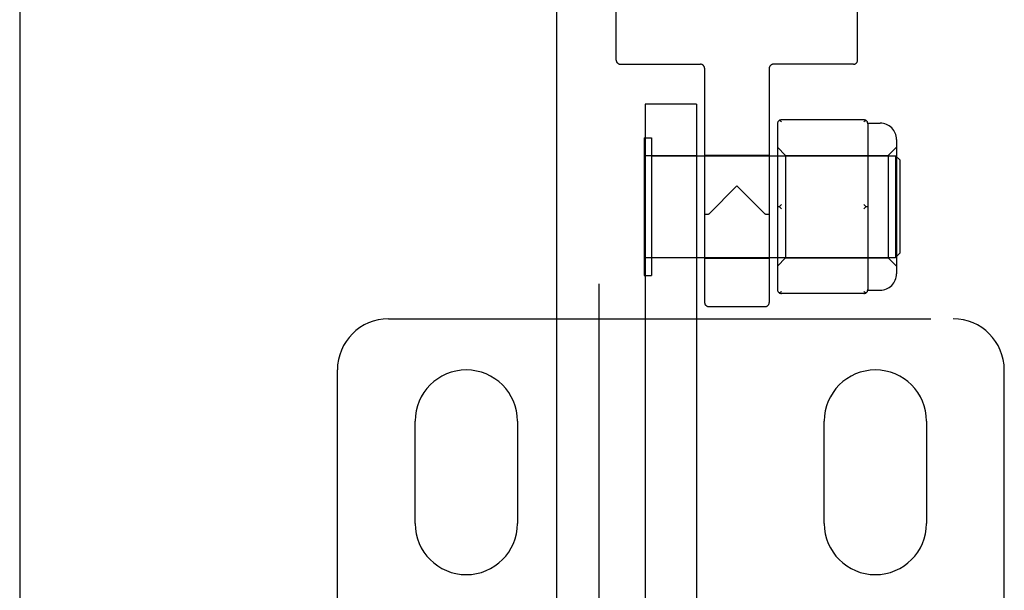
# Model space of a CAD drawing. Header units: inches. Extents: x 0 to 241, y 0 to 156.
# Tile 36 of 70: x 81.71 to 84.12, y 80.65 to 82.05. Entities that reach past the tile are written whole.
import ezdxf

# ---------------------------------------------------------------- set-up
doc = ezdxf.new("R2010")
doc.units = ezdxf.units.IN
doc.header["$LTSCALE"] = 13.251942
doc.header["$MEASUREMENT"] = 0
doc.linetypes.add('HIDDEN', pattern=[0.2, 0.1, -0.1])
for name, color, linetype in [('DEFAULT_2', 8, 'HIDDEN'), ('LEFT_DOOR_ASSEMBLY', 7, 'CONTINUOUS'), ('MASTER_DOOR_ASSEMBLY', 7, 'CONTINUOUS')]:
    doc.layers.add(name, color=color, linetype=linetype)

msp = doc.modelspace()

# ---------------------------------------------------------------- linework, layer by layer
at = {"layer": 'DEFAULT_2', "color": 8, "linetype": 'HIDDEN'}
for p, q in [((83.168, 81.947), (83.168, 82.714)), ((83.758, 81.947), (83.758, 82.32)), ((83.178, 81.937), (83.374, 81.937)), ((83.384, 81.927), (83.384, 81.355)), ((83.542, 81.927), (83.542, 81.355)), ((83.748, 81.937), (83.552, 81.937)), ((83.239, 81.839), (83.239, 76.589)), ((83.364, 81.839), (83.239, 81.839)), ((83.364, 81.839), (83.364, 76.589)), ((83.773, 81.8011), (83.572, 81.8011)), ((83.562, 81.7911), (83.562, 81.3868)), ((83.7829, 81.793), (83.813, 81.793)), ((83.783, 81.7911), (83.783, 81.7136)), ((83.236, 81.7575), (83.236, 81.4205)), ((83.236, 81.7575), (83.254, 81.7575)), ((83.254, 81.7575), (83.254, 81.4205)), ((83.853, 81.753), (83.853, 81.425)), ((83.562, 81.734), (83.582, 81.714)), ((83.833, 81.714), (83.853, 81.734)), ((83.239, 81.714), (83.364, 81.714)), ((83.254, 81.713), (83.851, 81.713)), ((83.384, 81.715), (83.542, 81.715)), ((83.582, 81.714), (83.582, 81.464)), ((83.582, 81.714), (83.833, 81.714)), ((83.833, 81.714), (83.833, 81.464)), ((83.851, 81.713), (83.851, 81.465)), ((83.861, 81.703), (83.851, 81.713)), ((83.861, 81.703), (83.861, 81.475)), ((83.783, 81.6665), (83.783, 81.5114)), ((83.463, 81.64), (83.394, 81.5709)), ((83.463, 81.64), (83.532, 81.5709)), ((83.562, 81.589), (83.567, 81.589)), ((83.778, 81.589), (83.783, 81.589)), ((83.384, 81.571), (83.3843, 81.5707)), ((83.532, 81.5709), (83.5324, 81.5706)), ((83.364, 81.464), (83.239, 81.464)), ((83.254, 81.465), (83.851, 81.465)), ((83.384, 81.463), (83.542, 81.463)), ((83.562, 81.444), (83.582, 81.464)), ((83.582, 81.464), (83.833, 81.464)), ((83.783, 81.4643), (83.783, 81.3868)), ((83.833, 81.464), (83.853, 81.444)), ((83.861, 81.475), (83.851, 81.465)), ((83.236, 81.4205), (83.254, 81.4205)), ((83.773, 81.3768), (83.572, 81.3768)), ((83.7829, 81.385), (83.813, 81.385)), ((83.394, 81.345), (83.532, 81.345)), ((82.6115, 81.315), (83.9915, 81.315)), ((82.4865, 80.3411), (82.4865, 81.19)), ((84.1165, 80.3411), (84.1165, 81.19)), ((82.6765, 80.815), (82.6765, 81.065)), ((82.9265, 81.065), (82.9265, 80.815)), ((83.6765, 80.815), (83.6765, 81.065)), ((83.9265, 81.065), (83.9265, 80.815))]:
    msp.add_line(p, q, dxfattribs=at)
for points in [[(83.5703, 81.7975), (83.5695, 81.7982), (83.5687, 81.7988), (83.5678, 81.7993), (83.567, 81.7998)], [(83.5703, 81.7975), (83.5712, 81.7968), (83.572, 81.7961)], [(83.778, 81.7998), (83.7772, 81.7993), (83.7764, 81.7988), (83.7756, 81.7982), (83.7747, 81.7975), (83.7739, 81.7968), (83.773, 81.7961)], [(83.783, 81.7136), (83.783, 81.7064), (83.7829, 81.6988), (83.7829, 81.6909), (83.7829, 81.6829), (83.783, 81.6747), (83.783, 81.6665)], [(83.572, 81.594), (83.5712, 81.5932), (83.5703, 81.5924), (83.5695, 81.5916), (83.5687, 81.5907), (83.5678, 81.5899), (83.567, 81.589)], [(83.567, 81.589), (83.5678, 81.5881), (83.5687, 81.5872), (83.5695, 81.5863), (83.5703, 81.5855), (83.5712, 81.5847), (83.572, 81.584)], [(83.773, 81.594), (83.7739, 81.5932), (83.7747, 81.5924), (83.7756, 81.5916), (83.7764, 81.5907), (83.7772, 81.5899), (83.778, 81.589)], [(83.778, 81.589), (83.7772, 81.5881), (83.7764, 81.5872), (83.7756, 81.5863), (83.7747, 81.5855), (83.7739, 81.5847), (83.773, 81.584)], [(83.3916, 81.5698), (83.3895, 81.5699), (83.3877, 81.57), (83.3861, 81.5702), (83.385, 81.5704), (83.3843, 81.5707)], [(83.394, 81.5709), (83.3937, 81.5706), (83.3933, 81.5703), (83.3929, 81.5701), (83.3924, 81.5699), (83.392, 81.5698), (83.3916, 81.5698)], [(83.5345, 81.5698), (83.534, 81.5698), (83.5336, 81.5699), (83.5332, 81.5701), (83.5328, 81.5703), (83.5324, 81.5706)], [(83.542, 81.571), (83.5418, 81.5707), (83.5411, 81.5704), (83.5399, 81.5702), (83.5384, 81.57), (83.5365, 81.5699), (83.5345, 81.5698)], [(83.783, 81.5114), (83.783, 81.5032), (83.7829, 81.495), (83.7829, 81.487), (83.7829, 81.4791), (83.783, 81.4715), (83.783, 81.4643)], [(83.572, 81.3818), (83.5712, 81.3811), (83.5703, 81.3804), (83.5695, 81.3797), (83.5687, 81.3791), (83.5678, 81.3786), (83.567, 81.3781)], [(83.773, 81.3818), (83.7739, 81.3811), (83.7747, 81.3804)], [(83.778, 81.3781), (83.7772, 81.3786), (83.7764, 81.3791), (83.7756, 81.3797), (83.7747, 81.3804)]]:
    msp.add_lwpolyline(points, dxfattribs=at)
for centre, radius, start, end in [((83.178, 81.947), 0.01, 180, 270), ((83.748, 81.947), 0.01, 270, 360), ((83.374, 81.927), 0.01, 0.0293, 89.9842), ((83.552, 81.927), 0.01, 90.0158, 179.9707), ((83.572, 81.7911), 0.01, 90, 180), ((83.773, 81.7911), 0.01, 0, 90), ((83.813, 81.753), 0.04, 0, 90), ((83.813, 81.425), 0.04, 270, 360), ((83.572, 81.3868), 0.01, 180, 270), ((83.773, 81.3868), 0.01, 270, 360), ((83.394, 81.355), 0.01, 180, 270), ((83.532, 81.355), 0.01, 270, 360), ((82.6115, 81.19), 0.125, 90, 180), ((83.9915, 81.19), 0.125, 0, 90), ((82.8015, 81.065), 0.125, 0, 180), ((83.8015, 81.065), 0.125, 0, 180), ((82.8015, 80.815), 0.125, 180, 360), ((83.8015, 80.815), 0.125, 180, 360)]:
    msp.add_arc(centre, radius, start, end, dxfattribs=at)
at = {"layer": 'LEFT_DOOR_ASSEMBLY', "color": 3, "linetype": 'Continuous'}
msp.add_line((81.71, 113.269), (81.71, 44.611), dxfattribs=at)
at = {"layer": 'MASTER_DOOR_ASSEMBLY', "color": 8, "linetype": 'HIDDEN'}
msp.add_line((83.1265, 69.474), (83.1265, 88.406), dxfattribs=at)
at = {"layer": 'MASTER_DOOR_ASSEMBLY', "color": 3, "linetype": 'Continuous'}
msp.add_line((83.0225, 69.629), (83.0225, 88.251), dxfattribs=at)

doc.saveas('drawing.dxf')
